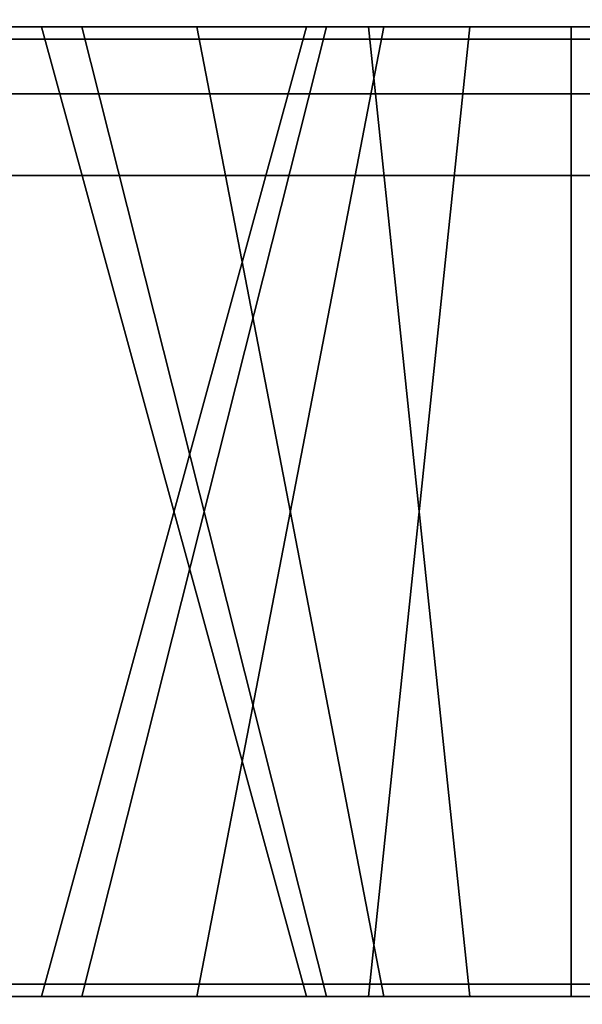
# Model space of a CAD drawing. Header units: inches. Extents: x 82 to 767, y -5 to 263.
# Tile 172 of 256: x 755.572 to 755.843, y 128.303 to 128.779. Entities that reach past the tile are written whole.
import ezdxf
from ezdxf.enums import TextEntityAlignment as Align

# ---------------------------------------------------------------- set-up
doc = ezdxf.new("R2010")
doc.units = ezdxf.units.IN
doc.header["$MEASUREMENT"] = 0
for name, color, linetype in [('A-FURN-3-COLLECTION-INFINITO-STORAGE-PEG', 251, 'Continuous'), ('A-FURN-3-COLLECTION-INFINITO-STORAGE-SHELF', 33, 'Continuous'), ('A-FURN-3-COLLECTION-INFINITO-STORAGE-SLOT', 250, 'Continuous'), ('A-FURN-3-COLLECTION-INFINITO-STORAGE-STANCHION-BASE', 251, 'Continuous'), ('A-FURN-3-COLLECTION-INFINITO-STORAGE-STANCHION-MAIN', 33, 'Continuous'), ('A-FURN-HAWORTH-ATT', 7, 'Continuous')]:
    doc.layers.add(name, color=color, linetype=linetype)
doc.styles.get("Standard").update_dxf_attribs({"font": 'arial.ttf'})

# ---------------------------------------------------------------- blocks, each defined once
blk = doc.blocks.new('HCCS-IWBC-S0965-3D-3')
at = {"layer": 'A-FURN-3-COLLECTION-INFINITO-STORAGE-SHELF'}
for points in [[(1.34876, -4.89488, -0.37298), (1.34876, 4.53713, -0.37298), (65.63147, 4.53713, -0.37298), (65.63147, -4.89488, -0.37298)], [(1.34876, 4.53713, 0.34482), (1.34876, -4.89488, 0.34482), (65.63147, -4.89488, 0.34482), (65.63147, 4.53713, 0.34482)]]:
    blk.add_3dface(points, dxfattribs=at)
at = {"layer": 'A-FURN-HAWORTH-ATT', "flags": 1}
for tag, p in [('HAWMC', (0, 0)), ('HAWPN', (0, -0.16667)), ('HAWSN', (0, -0.33333))]:
    blk.add_attdef(tag, text='', height=0.1, dxfattribs=at).set_placement(p, align=Align.TOP_CENTER)
blk = doc.blocks.new('HCCS-IWBC-F1-3D-3')
at = {"layer": 'A-FURN-3-COLLECTION-INFINITO-STORAGE-PEG'}
for points, invisible_edges in [([(-0.98728, 3.77825, 6.85674), (-0.98728, 3.79771, 6.75887), (-0.98728, 3.79771, 6.75887), (-0.98728, 3.77825, 6.66101)], 8), ([(-0.98728, 3.77825, 3.70732), (-0.98728, 3.79771, 3.60945), (-0.98728, 3.79771, 3.60945), (-0.98728, 3.77825, 3.51159)], 8), ([(-0.98728, 3.77825, 19.45556), (-0.98728, 3.79771, 19.35769), (-0.98728, 3.79771, 19.35769), (-0.98728, 3.77825, 19.25982)], 8), ([(-0.98728, 3.77825, 6.85733), (-0.98728, 3.79771, 6.75947), (-0.98728, 3.79771, 6.75947), (-0.98728, 3.77825, 6.6616)], 8), ([(-0.98728, 3.77825, 3.70791), (-0.98728, 3.79771, 3.61005), (-0.98728, 3.79771, 3.61005), (-0.98728, 3.77825, 3.51218)], 8), ([(-0.98728, 3.77825, 19.45615), (-0.98728, 3.79771, 19.35828), (-0.98728, 3.79771, 19.35828), (-0.98728, 3.77825, 19.26042)], 8), ([(-0.98728, 3.72281, 6.93971), (-0.98728, 3.77825, 6.85674), (-0.98728, 3.77825, 6.66101), (-0.98728, 3.72281, 6.57804)], 10), ([(-0.98728, 3.72281, 3.79029), (-0.98728, 3.77825, 3.70732), (-0.98728, 3.77825, 3.51159), (-0.98728, 3.72281, 3.42862)], 10), ([(-0.98728, 3.72281, 19.53852), (-0.98728, 3.77825, 19.45556), (-0.98728, 3.77825, 19.25982), (-0.98728, 3.72281, 19.17685)], 10), ([(-0.98728, 3.72281, 6.9403), (-0.98728, 3.77825, 6.85733), (-0.98728, 3.77825, 6.6616), (-0.98728, 3.72281, 6.57863)], 10), ([(-0.98728, 3.72281, 3.79088), (-0.98728, 3.77825, 3.70791), (-0.98728, 3.77825, 3.51218), (-0.98728, 3.72281, 3.42921)], 10), ([(-0.98728, 3.72281, 19.53912), (-0.98728, 3.77825, 19.45615), (-0.98728, 3.77825, 19.26042), (-0.98728, 3.72281, 19.17745)], 10), ([(-0.98728, 3.63984, 6.99515), (-0.98728, 3.72281, 6.93971), (-0.98728, 3.72281, 6.57804), (-0.98728, 3.63984, 6.5226)], 10), ([(-0.98728, 3.63984, 3.84572), (-0.98728, 3.72281, 3.79029), (-0.98728, 3.72281, 3.42862), (-0.98728, 3.63984, 3.37318)], 10), ([(-0.98728, 3.63984, 19.59396), (-0.98728, 3.72281, 19.53852), (-0.98728, 3.72281, 19.17685), (-0.98728, 3.63984, 19.12142)], 10), ([(-0.98728, 3.63984, 6.99574), (-0.98728, 3.72281, 6.9403), (-0.98728, 3.72281, 6.57863), (-0.98728, 3.63984, 6.5232)], 10), ([(-0.98728, 3.63984, 3.84632), (-0.98728, 3.72281, 3.79088), (-0.98728, 3.72281, 3.42921), (-0.98728, 3.63984, 3.37378)], 10), ([(-0.98728, 3.63984, 19.59456), (-0.98728, 3.72281, 19.53912), (-0.98728, 3.72281, 19.17745), (-0.98728, 3.63984, 19.12201)], 10), ([(-0.98728, 3.54197, 7.01461), (-0.98728, 3.63984, 6.99515), (-0.98728, 3.63984, 6.5226), (-0.98728, 3.54197, 6.50313)], 10), ([(-0.98728, 3.54197, 3.86519), (-0.98728, 3.63984, 3.84572), (-0.98728, 3.63984, 3.37318), (-0.98728, 3.54197, 3.35371)], 10), ([(-0.98728, 3.54197, 19.61343), (-0.98728, 3.63984, 19.59396), (-0.98728, 3.63984, 19.12142), (-0.98728, 3.54197, 19.10195)], 10), ([(-0.98728, 3.54197, 7.01521), (-0.98728, 3.63984, 6.99574), (-0.98728, 3.63984, 6.5232), (-0.98728, 3.54197, 6.50373)], 10), ([(-0.98728, 3.54197, 3.86579), (-0.98728, 3.63984, 3.84632), (-0.98728, 3.63984, 3.37378), (-0.98728, 3.54197, 3.35431)], 10), ([(-0.98728, 3.54197, 19.61402), (-0.98728, 3.63984, 19.59456), (-0.98728, 3.63984, 19.12201), (-0.98728, 3.54197, 19.10254)], 10), ([(-0.98728, 3.44411, 6.99515), (-0.98728, 3.54197, 7.01461), (-0.98728, 3.54197, 6.50313), (-0.98728, 3.44411, 6.5226)], 10), ([(-0.98728, 3.44411, 3.84572), (-0.98728, 3.54197, 3.86519), (-0.98728, 3.54197, 3.35371), (-0.98728, 3.44411, 3.37318)], 10), ([(-0.98728, 3.44411, 19.59396), (-0.98728, 3.54197, 19.61343), (-0.98728, 3.54197, 19.10195), (-0.98728, 3.44411, 19.12142)], 10), ([(-0.98728, 3.44411, 6.99574), (-0.98728, 3.54197, 7.01521), (-0.98728, 3.54197, 6.50373), (-0.98728, 3.44411, 6.5232)], 10), ([(-0.98728, 3.44411, 3.84632), (-0.98728, 3.54197, 3.86579), (-0.98728, 3.54197, 3.35431), (-0.98728, 3.44411, 3.37378)], 10), ([(-0.98728, 3.44411, 19.59456), (-0.98728, 3.54197, 19.61402), (-0.98728, 3.54197, 19.10254), (-0.98728, 3.44411, 19.12201)], 10)]:
    blk.add_3dface(points, dxfattribs=dict(at, invisible_edges=invisible_edges))
at = {"layer": 'A-FURN-3-COLLECTION-INFINITO-STORAGE-STANCHION-BASE'}
for points in [[(-0.59055, 5.41064, 1.86856), (-0.55118, 5.41064, 1.82919), (-0.55118, -5.5829, 1.82918), (-0.59055, -5.5829, 1.86855)], [(-0.55118, 5.41064, 2.02604), (-0.59055, 5.41064, 1.98667), (-0.59055, -5.5829, 1.98666), (-0.55118, -5.5829, 2.02603)], [(-0.59055, 5.41064, 1.98667), (-0.59055, 5.41064, 1.86856), (-0.59055, -5.5829, 1.86855), (-0.59055, -5.5829, 1.98666)], [(-0.13841, 5.41064, 2.02604), (-0.55118, 5.41064, 2.02604), (-0.55118, -5.5829, 2.02603), (-0.13841, -5.5829, 2.02603)], [(-0.55118, 5.41064, 1.82919), (0.55118, 5.41064, 1.82919), (0.55118, -5.5829, 1.82918), (-0.55118, -5.5829, 1.82918)]]:
    blk.add_3dface(points, dxfattribs=at)
at = {"layer": 'A-FURN-3-COLLECTION-INFINITO-STORAGE-STANCHION-MAIN'}
for points, invisible_edges in [([(-0.98728, 3.54197, 3.35371), (-0.98728, 4.09351, 2.82409), (-0.98728, 2.75755, 2.82409)], 9), ([(-0.98728, 3.54197, 3.35371), (-0.98728, 3.54197, 3.35371), (-0.98728, 3.63984, 3.37318), (-0.98728, 4.09351, 2.82409)], 12), ([(-0.98728, 3.63984, 3.37318), (-0.98728, 3.63984, 3.37318), (-0.98728, 3.72281, 3.42862), (-0.98728, 4.09351, 2.82409)], 12), ([(-0.98728, 3.72281, 3.42862), (-0.98728, 3.72281, 3.42862), (-0.98728, 3.77825, 3.51159), (-0.98728, 4.09351, 2.82409)], 12), ([(-0.98728, 3.77825, 3.51159), (-0.98728, 3.77825, 3.51159), (-0.98728, 3.79771, 3.60945), (-0.98728, 4.09351, 2.82409)], 12), ([(-0.98728, 4.09351, 2.82409), (-0.98728, 3.79771, 3.60945), (-0.98728, 3.79771, 19.35769), (-0.98728, 4.09351, 20.07678)], 7), ([(-0.98728, 4.09351, 20.07678), (-0.98728, 3.79771, 19.35769), (-0.98728, 3.77825, 19.45556)], 9), ([(-0.98728, 4.09351, 20.07678), (-0.98728, 3.77825, 19.45556), (-0.98728, 3.72281, 19.53852)], 9), ([(-0.98728, 4.09351, 20.07678), (-0.98728, 3.72281, 19.53852), (-0.98728, 3.63984, 19.59396)], 9), ([(-0.98728, 4.09351, 20.07678), (-0.98728, 3.63984, 19.59396), (-0.98728, 3.54197, 19.61343)], 9), ([(-0.98728, 2.75755, 20.07678), (-0.98728, 2.75755, 20.07678), (-0.98728, 4.09351, 20.07678), (-0.98728, 3.54197, 19.61343)], 12), ([(-0.98137, 2.75689, 2.82212), (-0.98137, 4.09351, 2.82212), (-0.52465, 4.09351, 2.82212), (-0.52465, 2.75689, 2.82212)], 10), ([(-0.52465, 2.75689, 20.07874), (-0.52465, 4.09351, 20.07874), (-0.98137, 4.09351, 20.07874), (-0.98137, 2.75689, 20.07874)], 10), ([(-0.51875, 3.79771, 9.90982), (-0.51875, 3.66984, 8.33388), (-0.51875, 3.66984, 3.60886), (-0.51875, 4.09351, 2.82409)], 15), ([(-0.51875, 2.75755, 2.82409), (-0.51875, 2.75755, 2.82409), (-0.51875, 4.09351, 2.82409), (-0.51875, 3.54197, 3.48099)], 12), ([(-0.51875, 4.09351, 20.07678), (-0.51875, 3.79771, 16.20809), (-0.51875, 3.79771, 9.90982), (-0.51875, 4.09351, 2.82409)], 7), ([(-0.51875, 4.09351, 2.82409), (-0.51875, 3.59091, 3.49072), (-0.51875, 3.54197, 3.48099)], 9), ([(-0.51875, 4.09351, 2.82409), (-0.51875, 3.63239, 3.51904), (-0.51875, 3.59091, 3.49072)], 9), ([(-0.51875, 4.09351, 2.82409), (-0.51875, 3.66011, 3.55992), (-0.51875, 3.63239, 3.51904)], 9), ([(-0.51875, 4.09351, 2.82409), (-0.51875, 3.66984, 3.60886), (-0.51875, 3.66011, 3.55992)], 9), ([(-0.51875, 3.66011, 19.40662), (-0.51875, 3.66011, 19.40662), (-0.51875, 3.66984, 19.35823), (-0.51875, 4.09351, 20.07678)], 12), ([(-0.51875, 3.63239, 19.44811), (-0.51875, 3.63239, 19.44811), (-0.51875, 3.66011, 19.40662), (-0.51875, 4.09351, 20.07678)], 12), ([(-0.51875, 3.59091, 19.47582), (-0.51875, 3.59091, 19.47582), (-0.51875, 3.63239, 19.44811), (-0.51875, 4.09351, 20.07678)], 12), ([(-0.51875, 3.54197, 19.48556), (-0.51875, 3.54197, 19.48556), (-0.51875, 3.59091, 19.47582), (-0.51875, 4.09351, 20.07678)], 12), ([(-0.51875, 3.54197, 19.48556), (-0.51875, 4.09351, 20.07678), (-0.51875, 2.75755, 20.07678)], 9), ([(-0.51875, 3.79771, 16.20809), (-0.51875, 3.66984, 19.35769), (-0.51875, 4.09351, 20.07678)], 11), ([(-0.98728, 3.79771, 19.35769), (-0.98728, 3.79771, 8.33482), (-0.98728, 3.66984, 9.90889), (-0.98728, 3.66984, 16.20809)], 15), ([(-0.98728, 3.66011, 9.85995), (-0.98728, 3.66984, 9.90889), (-0.98728, 3.79771, 8.33388), (-0.98728, 3.77825, 8.43175)], 10), ([(-0.98728, 3.77825, 8.23695), (-0.98728, 3.79771, 8.33482), (-0.98728, 3.79771, 6.75887), (-0.98728, 3.77825, 6.85674)], 10), ([(-0.98728, 3.77825, 6.66194), (-0.98728, 3.79771, 6.75981), (-0.98728, 3.79771, 5.18387), (-0.98728, 3.77825, 5.28173)], 10), ([(-0.98728, 3.77825, 5.08694), (-0.98728, 3.79771, 5.1848), (-0.98728, 3.79771, 3.60886), (-0.98728, 3.77825, 3.70673)], 10), ([(-0.98728, 3.66984, 16.20809), (-0.98728, 3.66011, 16.25702), (-0.98728, 3.77825, 19.25982), (-0.98728, 3.79771, 19.35769)], 10), ([(-0.51875, 3.77825, 16.30596), (-0.51875, 3.79771, 16.20809), (-0.51875, 3.66984, 19.35769), (-0.51875, 3.66011, 19.30876)], 10), ([(-0.51875, 3.77825, 13.15636), (-0.51875, 3.79771, 13.05849), (-0.51875, 3.79771, 16.20809), (-0.51875, 3.77825, 16.11022)], 10), ([(-0.51875, 3.77825, 10.00675), (-0.51875, 3.79771, 9.90982), (-0.51875, 3.79771, 13.05849), (-0.51875, 3.77825, 12.96062)], 10), ([(-0.51875, 3.66011, 8.38281), (-0.51875, 3.66984, 8.33388), (-0.51875, 3.79771, 9.90982), (-0.51875, 3.77825, 9.81196)], 10), ([(-0.98728, 3.63239, 9.81847), (-0.98728, 3.66011, 9.85995), (-0.98728, 3.77825, 8.43175), (-0.98728, 3.72281, 8.51472)], 10), ([(-0.98728, 3.72281, 8.15398), (-0.98728, 3.77825, 8.23695), (-0.98728, 3.77825, 6.85674), (-0.98728, 3.72281, 6.93971)], 10), ([(-0.98728, 3.72281, 6.57898), (-0.98728, 3.77825, 6.66194), (-0.98728, 3.77825, 5.28173), (-0.98728, 3.72281, 5.3647)], 10), ([(-0.98728, 3.72281, 5.00397), (-0.98728, 3.77825, 5.08694), (-0.98728, 3.77825, 3.70673), (-0.98728, 3.72281, 3.78969)], 10), ([(-0.98728, 3.66011, 16.25702), (-0.98728, 3.63239, 16.29851), (-0.98728, 3.72281, 19.17685), (-0.98728, 3.77825, 19.25982)], 10), ([(-0.51875, 3.72281, 16.38892), (-0.51875, 3.77825, 16.30596), (-0.51875, 3.66011, 19.30876), (-0.51875, 3.63239, 19.26727)], 10), ([(-0.51875, 3.72281, 13.23932), (-0.51875, 3.77825, 13.15636), (-0.51875, 3.77825, 16.11022), (-0.51875, 3.72281, 16.02725)], 10), ([(-0.51875, 3.72281, 10.08972), (-0.51875, 3.77825, 10.00675), (-0.51875, 3.77825, 12.96062), (-0.51875, 3.72281, 12.87765)], 10), ([(-0.51875, 3.63239, 8.4243), (-0.51875, 3.66011, 8.38281), (-0.51875, 3.77825, 9.81196), (-0.51875, 3.72281, 9.72899)], 10), ([(-0.98728, 3.59091, 9.79075), (-0.98728, 3.63239, 9.81847), (-0.98728, 3.72281, 8.51472), (-0.98728, 3.63984, 8.57015)], 10), ([(-0.98728, 3.63984, 8.09855), (-0.98728, 3.72281, 8.15398), (-0.98728, 3.72281, 6.93971), (-0.98728, 3.63984, 6.99515)], 10), ([(-0.98728, 3.63984, 6.52354), (-0.98728, 3.72281, 6.57898), (-0.98728, 3.72281, 5.3647), (-0.98728, 3.63984, 5.42014)], 10), ([(-0.98728, 3.63984, 4.94853), (-0.98728, 3.72281, 5.00397), (-0.98728, 3.72281, 3.78969), (-0.98728, 3.63984, 3.84513)], 10), ([(-0.98728, 3.63239, 16.29851), (-0.98728, 3.59091, 16.32622), (-0.98728, 3.63984, 19.12142), (-0.98728, 3.72281, 19.17685)], 10), ([(-0.51875, 3.63984, 16.44436), (-0.51875, 3.72281, 16.38892), (-0.51875, 3.63239, 19.26727), (-0.51875, 3.59091, 19.23955)], 10), ([(-0.51875, 3.63984, 13.29476), (-0.51875, 3.72281, 13.23932), (-0.51875, 3.72281, 16.02725), (-0.51875, 3.63984, 15.97182)], 10), ([(-0.51875, 3.63984, 10.14516), (-0.51875, 3.72281, 10.08972), (-0.51875, 3.72281, 12.87765), (-0.51875, 3.63984, 12.82222)], 10), ([(-0.51875, 3.59091, 8.45202), (-0.51875, 3.63239, 8.4243), (-0.51875, 3.72281, 9.72899), (-0.51875, 3.63984, 9.67355)], 10), ([(-0.98728, 3.66011, 13.00955), (-0.98728, 3.66984, 13.05849), (-0.98728, 3.66984, 9.90889), (-0.98728, 3.66011, 9.95782)], 11), ([(-0.98728, 3.66984, 13.05849), (-0.98728, 3.66011, 13.10742), (-0.98728, 3.66011, 16.15915), (-0.98728, 3.66984, 16.20809)], 11), ([(-0.51875, 3.66011, 6.80781), (-0.51875, 3.66984, 6.75887), (-0.51875, 3.66984, 8.33388), (-0.51875, 3.66011, 8.28495)], 10), ([(-0.51875, 3.66011, 5.2328), (-0.51875, 3.66984, 5.1848), (-0.51875, 3.66984, 6.75887), (-0.51875, 3.66011, 6.70994)], 10), ([(-0.51875, 3.66011, 3.65779), (-0.51875, 3.66984, 3.60886), (-0.51875, 3.66984, 5.1848), (-0.51875, 3.66011, 5.13587)], 10), ([(-0.98728, 3.63239, 12.96807), (-0.98728, 3.66011, 13.00955), (-0.98728, 3.66011, 9.95782), (-0.98728, 3.63239, 9.99931)], 10), ([(-0.98728, 3.66011, 13.10742), (-0.98728, 3.63239, 13.14891), (-0.98728, 3.63239, 16.11767), (-0.98728, 3.66011, 16.15915)], 10), ([(-0.51875, 3.63239, 6.84929), (-0.51875, 3.66011, 6.80781), (-0.51875, 3.66011, 8.28495), (-0.51875, 3.63239, 8.24346)], 10), ([(-0.51875, 3.63239, 5.27428), (-0.51875, 3.66011, 5.2328), (-0.51875, 3.66011, 6.70994), (-0.51875, 3.63239, 6.66846)], 10), ([(-0.51875, 3.63239, 3.69928), (-0.51875, 3.66011, 3.65779), (-0.51875, 3.66011, 5.13587), (-0.51875, 3.63239, 5.09345)], 10), ([(-0.98728, 3.54197, 9.78102), (-0.98728, 3.59091, 9.79075), (-0.98728, 3.63984, 8.57015), (-0.98728, 3.54197, 8.58962)], 10), ([(-0.98728, 3.54197, 8.07908), (-0.98728, 3.63984, 8.09855), (-0.98728, 3.63984, 6.99515), (-0.98728, 3.54197, 7.01461)], 10), ([(-0.98728, 3.54197, 6.50407), (-0.98728, 3.63984, 6.52354), (-0.98728, 3.63984, 5.42014), (-0.98728, 3.54197, 5.4396)], 10), ([(-0.98728, 3.54197, 4.92906), (-0.98728, 3.63984, 4.94853), (-0.98728, 3.63984, 3.84513), (-0.98728, 3.54197, 3.8646)], 10), ([(-0.98728, 3.59091, 16.32622), (-0.98728, 3.54197, 16.33596), (-0.98728, 3.54197, 19.10195), (-0.98728, 3.63984, 19.12142)], 10), ([(-0.51875, 3.54197, 16.46383), (-0.51875, 3.63984, 16.44436), (-0.51875, 3.59091, 19.23955), (-0.51875, 3.54197, 19.22982)], 10), ([(-0.51875, 3.54197, 13.31423), (-0.51875, 3.63984, 13.29476), (-0.51875, 3.63984, 15.97182), (-0.51875, 3.54197, 15.95235)], 10), ([(-0.51875, 3.54197, 10.16463), (-0.51875, 3.63984, 10.14516), (-0.51875, 3.63984, 12.82222), (-0.51875, 3.54197, 12.80275)], 10), ([(-0.51875, 3.54197, 8.46175), (-0.51875, 3.59091, 8.45202), (-0.51875, 3.63984, 9.67355), (-0.51875, 3.54197, 9.65409)], 10), ([(-0.98728, 3.59091, 12.94035), (-0.98728, 3.63239, 12.96807), (-0.98728, 3.63239, 9.99931), (-0.98728, 3.59091, 10.02702)], 10), ([(-0.98728, 3.63239, 13.14891), (-0.98728, 3.59091, 13.17662), (-0.98728, 3.59091, 16.08995), (-0.98728, 3.63239, 16.11767)], 10), ([(-0.51875, 3.59091, 6.87701), (-0.51875, 3.63239, 6.84929), (-0.51875, 3.63239, 8.24346), (-0.51875, 3.59091, 8.21574)], 10), ([(-0.51875, 3.59091, 5.302), (-0.51875, 3.63239, 5.27428), (-0.51875, 3.63239, 6.66846), (-0.51875, 3.59091, 6.64074)], 10), ([(-0.51875, 3.59091, 3.72699), (-0.51875, 3.63239, 3.69928), (-0.51875, 3.63239, 5.09345), (-0.51875, 3.59091, 5.06573)], 10), ([(-0.98728, 3.54197, 12.93062), (-0.98728, 3.59091, 12.94035), (-0.98728, 3.59091, 10.02702), (-0.98728, 3.54197, 10.03676)], 10), ([(-0.98728, 3.59091, 13.17662), (-0.98728, 3.54197, 13.18636), (-0.98728, 3.54197, 16.08022), (-0.98728, 3.59091, 16.08995)], 10), ([(-0.51875, 3.54197, 6.88674), (-0.51875, 3.59091, 6.87701), (-0.51875, 3.59091, 8.21574), (-0.51875, 3.54197, 8.20601)], 10), ([(-0.51875, 3.54197, 5.31174), (-0.51875, 3.59091, 5.302), (-0.51875, 3.59091, 6.64074), (-0.51875, 3.54197, 6.631)], 10), ([(-0.51875, 3.54197, 3.73673), (-0.51875, 3.59091, 3.72699), (-0.51875, 3.59091, 5.06573), (-0.51875, 3.54197, 5.05693)], 10), ([(-0.98728, 2.75755, 2.82409), (-0.98728, 3.44411, 3.37318), (-0.98728, 3.54197, 3.35371)], 9), ([(-0.98728, 3.49304, 12.94035), (-0.98728, 3.54197, 12.93062), (-0.98728, 3.54197, 10.03676), (-0.98728, 3.49304, 10.02702)], 10), ([(-0.98728, 3.49304, 9.79075), (-0.98728, 3.54197, 9.78102), (-0.98728, 3.54197, 8.58962), (-0.98728, 3.44411, 8.57015)], 10), ([(-0.98728, 3.44411, 8.09855), (-0.98728, 3.54197, 8.07908), (-0.98728, 3.54197, 7.01461), (-0.98728, 3.44411, 6.99515)], 10), ([(-0.98728, 3.44411, 6.52354), (-0.98728, 3.54197, 6.50407), (-0.98728, 3.54197, 5.4396), (-0.98728, 3.44411, 5.42014)], 10), ([(-0.98728, 3.44411, 4.94853), (-0.98728, 3.54197, 4.92906), (-0.98728, 3.54197, 3.8646), (-0.98728, 3.44411, 3.84513)], 10), ([(-0.98728, 3.54197, 13.18636), (-0.98728, 3.49304, 13.17662), (-0.98728, 3.49304, 16.08995), (-0.98728, 3.54197, 16.08022)], 10), ([(-0.98728, 3.54197, 16.33596), (-0.98728, 3.49304, 16.32622), (-0.98728, 3.44411, 19.12142), (-0.98728, 3.54197, 19.10195)], 10), ([(-0.98728, 3.54197, 19.61343), (-0.98728, 3.54197, 19.61343), (-0.98728, 3.44411, 19.59396), (-0.98728, 2.75755, 20.07678)], 12), ([(-0.51875, 3.54197, 3.48099), (-0.51875, 3.54197, 3.48099), (-0.51875, 3.49304, 3.49072), (-0.51875, 2.75755, 2.82409)], 12), ([(-0.51875, 3.44411, 16.44436), (-0.51875, 3.54197, 16.46383), (-0.51875, 3.54197, 19.22982), (-0.51875, 3.49304, 19.23955)], 10), ([(-0.51875, 3.44411, 13.29476), (-0.51875, 3.54197, 13.31423), (-0.51875, 3.54197, 15.95235), (-0.51875, 3.44411, 15.97182)], 10), ([(-0.51875, 3.44411, 10.14516), (-0.51875, 3.54197, 10.16463), (-0.51875, 3.54197, 12.80275), (-0.51875, 3.44411, 12.82222)], 10), ([(-0.51875, 3.49304, 8.45202), (-0.51875, 3.54197, 8.46175), (-0.51875, 3.54197, 9.65409), (-0.51875, 3.44411, 9.67355)], 10), ([(-0.51875, 3.49304, 6.87701), (-0.51875, 3.54197, 6.88674), (-0.51875, 3.54197, 8.20601), (-0.51875, 3.49304, 8.21574)], 10), ([(-0.51875, 3.49304, 5.302), (-0.51875, 3.54197, 5.31174), (-0.51875, 3.54197, 6.631), (-0.51875, 3.49304, 6.64167)], 10), ([(-0.51875, 3.49304, 3.72699), (-0.51875, 3.54197, 3.73673), (-0.51875, 3.54197, 5.05693), (-0.51875, 3.49304, 5.06573)], 10), ([(-0.51875, 2.75755, 20.07678), (-0.51875, 3.49304, 19.47582), (-0.51875, 3.54197, 19.48556)], 9)]:
    blk.add_3dface(points, dxfattribs=dict(at, invisible_edges=invisible_edges))
at = {"layer": 'A-FURN-HAWORTH-ATT', "flags": 1}
for tag, p in [('HAWMC', (0, 0)), ('HAWMC', (0, 0)), ('HAWPN', (0, -0.16667)), ('HAWPN', (0, -0.16667)), ('HAWSN', (0, -0.33333)), ('HAWSN', (0, -0.33333))]:
    blk.add_attdef(tag, text='', height=0.1, dxfattribs=at).set_placement(p, align=Align.TOP_CENTER)
at = {"layer": 'A-FURN-3-COLLECTION-INFINITO-STORAGE-SLOT'}
mesh = blk.add_polymesh((17, 2), dxfattribs=at)
for k, corner in enumerate([(-0.98728, 3.79771, 3.60886), (-0.51875, 3.66984, 3.60886), (-0.98728, 3.77825, 3.70673), (-0.51875, 3.66011, 3.65779), (-0.98728, 3.72281, 3.78969), (-0.51875, 3.63239, 3.69928), (-0.98728, 3.63984, 3.84513), (-0.51875, 3.59091, 3.72699), (-0.98728, 3.54197, 3.8646), (-0.51875, 3.54197, 3.73673), (-0.98728, 3.44411, 3.84513), (-0.51875, 3.49304, 3.72699), (-0.98728, 3.36114, 3.78969), (-0.51875, 3.45156, 3.69928), (-0.98728, 3.3057, 3.70673), (-0.51875, 3.42384, 3.65779), (-0.98728, 3.28624, 3.60886), (-0.51875, 3.4141, 3.60886), (-0.98728, 3.3057, 3.51099), (-0.51875, 3.42384, 3.55992), (-0.98728, 3.36114, 3.42802), (-0.51875, 3.45156, 3.51844), (-0.98728, 3.44411, 3.37259), (-0.51875, 3.49304, 3.49072), (-0.98728, 3.54197, 3.35312), (-0.51875, 3.54197, 3.48099), (-0.98728, 3.63984, 3.37259), (-0.51875, 3.59091, 3.49072), (-0.98728, 3.72281, 3.42802), (-0.51875, 3.63239, 3.51844), (-0.98728, 3.77825, 3.51099), (-0.51875, 3.66011, 3.55992), (-0.98728, 3.79771, 3.60886), (-0.51875, 3.66984, 3.60886)]):
    mesh.set_mesh_vertex(divmod(k, 2), corner)
mesh = blk.add_polymesh((17, 2), dxfattribs=at)
for k, corner in enumerate([(-0.98728, 3.79771, 5.18387), (-0.51875, 3.66984, 5.18387), (-0.98728, 3.77825, 5.28173), (-0.51875, 3.66011, 5.2328), (-0.98728, 3.72281, 5.3647), (-0.51875, 3.63239, 5.27428), (-0.98728, 3.63984, 5.42014), (-0.51875, 3.59091, 5.302), (-0.98728, 3.54197, 5.4396), (-0.51875, 3.54197, 5.31174), (-0.98728, 3.44411, 5.42014), (-0.51875, 3.49304, 5.302), (-0.98728, 3.36114, 5.3647), (-0.51875, 3.45156, 5.27428), (-0.98728, 3.3057, 5.28173), (-0.51875, 3.42384, 5.2328), (-0.98728, 3.28624, 5.18387), (-0.51875, 3.4141, 5.18387), (-0.98728, 3.3057, 5.086), (-0.51875, 3.42384, 5.13493), (-0.98728, 3.36114, 5.00303), (-0.51875, 3.45156, 5.09345), (-0.98728, 3.44411, 4.94759), (-0.51875, 3.49304, 5.06573), (-0.98728, 3.54197, 4.92813), (-0.51875, 3.54197, 5.056), (-0.98728, 3.63984, 4.94759), (-0.51875, 3.59091, 5.06573), (-0.98728, 3.72281, 5.00303), (-0.51875, 3.63239, 5.09345), (-0.98728, 3.77825, 5.086), (-0.51875, 3.66011, 5.13493), (-0.98728, 3.79771, 5.18387), (-0.51875, 3.66984, 5.18387)]):
    mesh.set_mesh_vertex(divmod(k, 2), corner)
mesh = blk.add_polymesh((17, 2), dxfattribs=at)
for k, corner in enumerate([(-0.98728, 3.79771, 8.33388), (-0.51875, 3.66984, 8.33388), (-0.98728, 3.77825, 8.43175), (-0.51875, 3.66011, 8.38281), (-0.98728, 3.72281, 8.51472), (-0.51875, 3.63239, 8.4243), (-0.98728, 3.63984, 8.57015), (-0.51875, 3.59091, 8.45202), (-0.98728, 3.54197, 8.58962), (-0.51875, 3.54197, 8.46175), (-0.98728, 3.44411, 8.57015), (-0.51875, 3.49304, 8.45202), (-0.98728, 3.36114, 8.51472), (-0.51875, 3.45156, 8.4243), (-0.98728, 3.3057, 8.43175), (-0.51875, 3.42384, 8.38281), (-0.98728, 3.28624, 8.33388), (-0.51875, 3.4141, 8.33388), (-0.98728, 3.3057, 8.23601), (-0.51875, 3.42384, 8.28495), (-0.98728, 3.36114, 8.15305), (-0.51875, 3.45156, 8.24346), (-0.98728, 3.44411, 8.09761), (-0.51875, 3.49304, 8.21574), (-0.98728, 3.54197, 8.07814), (-0.51875, 3.54197, 8.20601), (-0.98728, 3.63984, 8.09761), (-0.51875, 3.59091, 8.21574), (-0.98728, 3.72281, 8.15305), (-0.51875, 3.63239, 8.24346), (-0.98728, 3.77825, 8.23601), (-0.51875, 3.66011, 8.28495), (-0.98728, 3.79771, 8.33388), (-0.51875, 3.66984, 8.33388)]):
    mesh.set_mesh_vertex(divmod(k, 2), corner)
mesh = blk.add_polymesh((17, 2), dxfattribs=at)
for k, corner in enumerate([(-0.51875, 3.28624, 9.90889), (-0.98728, 3.4141, 9.90889), (-0.51875, 3.3057, 10.00675), (-0.98728, 3.42384, 9.95782), (-0.51875, 3.36114, 10.08972), (-0.98728, 3.45156, 9.99931), (-0.51875, 3.44411, 10.14516), (-0.98728, 3.49304, 10.02702), (-0.51875, 3.54197, 10.16463), (-0.98728, 3.54197, 10.03676), (-0.51875, 3.63984, 10.14516), (-0.98728, 3.59091, 10.02702), (-0.51875, 3.72281, 10.08972), (-0.98728, 3.63239, 9.99931), (-0.51875, 3.77825, 10.00675), (-0.98728, 3.66011, 9.95782), (-0.51875, 3.79771, 9.90889), (-0.98728, 3.66984, 9.90889), (-0.51875, 3.77825, 9.81102), (-0.98728, 3.66011, 9.85995), (-0.51875, 3.72281, 9.72805), (-0.98728, 3.63239, 9.81847), (-0.51875, 3.63984, 9.67262), (-0.98728, 3.59091, 9.79075), (-0.51875, 3.54197, 9.65315), (-0.98728, 3.54197, 9.78102), (-0.51875, 3.44411, 9.67262), (-0.98728, 3.49304, 9.79075), (-0.51875, 3.36114, 9.72805), (-0.98728, 3.45156, 9.81847), (-0.51875, 3.3057, 9.81102), (-0.98728, 3.42384, 9.85995), (-0.51875, 3.28624, 9.90889), (-0.98728, 3.4141, 9.90889)]):
    mesh.set_mesh_vertex(divmod(k, 2), corner)
mesh = blk.add_polymesh((17, 2), dxfattribs=at)
for k, corner in enumerate([(-0.51875, 3.28624, 13.05849), (-0.98728, 3.4141, 13.05849), (-0.51875, 3.3057, 13.15636), (-0.98728, 3.42384, 13.10742), (-0.51875, 3.36114, 13.23932), (-0.98728, 3.45156, 13.14891), (-0.51875, 3.44411, 13.29476), (-0.98728, 3.49304, 13.17662), (-0.51875, 3.54197, 13.31423), (-0.98728, 3.54197, 13.18636), (-0.51875, 3.63984, 13.29476), (-0.98728, 3.59091, 13.17662), (-0.51875, 3.72281, 13.23932), (-0.98728, 3.63239, 13.14891), (-0.51875, 3.77825, 13.15636), (-0.98728, 3.66011, 13.10742), (-0.51875, 3.79771, 13.05849), (-0.98728, 3.66984, 13.05849), (-0.51875, 3.77825, 12.96062), (-0.98728, 3.66011, 13.00955), (-0.51875, 3.72281, 12.87765), (-0.98728, 3.63239, 12.96807), (-0.51875, 3.63984, 12.82222), (-0.98728, 3.59091, 12.94035), (-0.51875, 3.54197, 12.80275), (-0.98728, 3.54197, 12.93062), (-0.51875, 3.44411, 12.82222), (-0.98728, 3.49304, 12.94035), (-0.51875, 3.36114, 12.87765), (-0.98728, 3.45156, 12.96807), (-0.51875, 3.3057, 12.96062), (-0.98728, 3.42384, 13.00955), (-0.51875, 3.28624, 13.05849), (-0.98728, 3.4141, 13.05849)]):
    mesh.set_mesh_vertex(divmod(k, 2), corner)
mesh = blk.add_polymesh((17, 2), dxfattribs=at)
for k, corner in enumerate([(-0.51875, 3.28624, 16.20809), (-0.98728, 3.4141, 16.20809), (-0.51875, 3.3057, 16.30596), (-0.98728, 3.42384, 16.25702), (-0.51875, 3.36114, 16.38892), (-0.98728, 3.45156, 16.29851), (-0.51875, 3.44411, 16.44436), (-0.98728, 3.49304, 16.32622), (-0.51875, 3.54197, 16.46383), (-0.98728, 3.54197, 16.33596), (-0.51875, 3.63984, 16.44436), (-0.98728, 3.59091, 16.32622), (-0.51875, 3.72281, 16.38892), (-0.98728, 3.63239, 16.29851), (-0.51875, 3.77825, 16.30596), (-0.98728, 3.66011, 16.25702), (-0.51875, 3.79771, 16.20809), (-0.98728, 3.66984, 16.20809), (-0.51875, 3.77825, 16.11022), (-0.98728, 3.66011, 16.15915), (-0.51875, 3.72281, 16.02725), (-0.98728, 3.63239, 16.11767), (-0.51875, 3.63984, 15.97182), (-0.98728, 3.59091, 16.08995), (-0.51875, 3.54197, 15.95235), (-0.98728, 3.54197, 16.08022), (-0.51875, 3.44411, 15.97182), (-0.98728, 3.49304, 16.08995), (-0.51875, 3.36114, 16.02725), (-0.98728, 3.45156, 16.11767), (-0.51875, 3.3057, 16.11022), (-0.98728, 3.42384, 16.15915), (-0.51875, 3.28624, 16.20809), (-0.98728, 3.4141, 16.20809)]):
    mesh.set_mesh_vertex(divmod(k, 2), corner)
mesh = blk.add_polymesh((17, 2), dxfattribs=at)
for k, corner in enumerate([(-0.98728, 3.79771, 6.75887), (-0.51875, 3.66984, 6.75887), (-0.98728, 3.77825, 6.85674), (-0.51875, 3.66011, 6.80781), (-0.98728, 3.72281, 6.93971), (-0.51875, 3.63239, 6.84929), (-0.98728, 3.63984, 6.99515), (-0.51875, 3.59091, 6.87701), (-0.98728, 3.54197, 7.01461), (-0.51875, 3.54197, 6.88674), (-0.98728, 3.44411, 6.99515), (-0.51875, 3.49304, 6.87701), (-0.98728, 3.36114, 6.93971), (-0.51875, 3.45156, 6.84929), (-0.98728, 3.3057, 6.85674), (-0.51875, 3.42384, 6.80781), (-0.98728, 3.28624, 6.75887), (-0.51875, 3.4141, 6.75887), (-0.98728, 3.3057, 6.66101), (-0.51875, 3.42384, 6.70994), (-0.98728, 3.36114, 6.57804), (-0.51875, 3.45156, 6.66846), (-0.98728, 3.44411, 6.5226), (-0.51875, 3.49304, 6.64074), (-0.98728, 3.54197, 6.50313), (-0.51875, 3.54197, 6.631), (-0.98728, 3.63984, 6.5226), (-0.51875, 3.59091, 6.64074), (-0.98728, 3.72281, 6.57804), (-0.51875, 3.63239, 6.66846), (-0.98728, 3.77825, 6.66101), (-0.51875, 3.66011, 6.70994), (-0.98728, 3.79771, 6.75887), (-0.51875, 3.66984, 6.75887)]):
    mesh.set_mesh_vertex(divmod(k, 2), corner)
mesh = blk.add_polymesh((17, 2), dxfattribs=at)
for k, corner in enumerate([(-0.98728, 3.79771, 19.35769), (-0.51875, 3.66984, 19.35769), (-0.98728, 3.77825, 19.45556), (-0.51875, 3.66011, 19.40662), (-0.98728, 3.72281, 19.53852), (-0.51875, 3.63239, 19.44811), (-0.98728, 3.63984, 19.59396), (-0.51875, 3.59091, 19.47582), (-0.98728, 3.54197, 19.61343), (-0.51875, 3.54197, 19.48556), (-0.98728, 3.44411, 19.59396), (-0.51875, 3.49304, 19.47582), (-0.98728, 3.36114, 19.53852), (-0.51875, 3.45156, 19.44811), (-0.98728, 3.3057, 19.45556), (-0.51875, 3.42384, 19.40662), (-0.98728, 3.28624, 19.35769), (-0.51875, 3.4141, 19.35769), (-0.98728, 3.3057, 19.25982), (-0.51875, 3.42384, 19.30876), (-0.98728, 3.36114, 19.17685), (-0.51875, 3.45156, 19.26727), (-0.98728, 3.44411, 19.12142), (-0.51875, 3.49304, 19.23955), (-0.98728, 3.54197, 19.10195), (-0.51875, 3.54197, 19.22982), (-0.98728, 3.63984, 19.12142), (-0.51875, 3.59091, 19.23955), (-0.98728, 3.72281, 19.17685), (-0.51875, 3.63239, 19.26727), (-0.98728, 3.77825, 19.25982), (-0.51875, 3.66011, 19.30876), (-0.98728, 3.79771, 19.35769), (-0.51875, 3.66984, 19.35769)]):
    mesh.set_mesh_vertex(divmod(k, 2), corner)
mesh = blk.add_polymesh((17, 2), dxfattribs=at)
for k, corner in enumerate([(-0.51875, 3.28624, 16.20809), (-0.98728, 3.4141, 16.20809), (-0.51875, 3.3057, 16.30596), (-0.98728, 3.42384, 16.25702), (-0.51875, 3.36114, 16.38892), (-0.98728, 3.45156, 16.29851), (-0.51875, 3.44411, 16.44436), (-0.98728, 3.49304, 16.32622), (-0.51875, 3.54197, 16.46383), (-0.98728, 3.54197, 16.33596), (-0.51875, 3.63984, 16.44436), (-0.98728, 3.59091, 16.32622), (-0.51875, 3.72281, 16.38892), (-0.98728, 3.63239, 16.29851), (-0.51875, 3.77825, 16.30596), (-0.98728, 3.66011, 16.25702), (-0.51875, 3.79771, 16.20809), (-0.98728, 3.66984, 16.20809), (-0.51875, 3.77825, 16.11022), (-0.98728, 3.66011, 16.15915), (-0.51875, 3.72281, 16.02725), (-0.98728, 3.63239, 16.11767), (-0.51875, 3.63984, 15.97182), (-0.98728, 3.59091, 16.08995), (-0.51875, 3.54197, 15.95235), (-0.98728, 3.54197, 16.08022), (-0.51875, 3.44411, 15.97182), (-0.98728, 3.49304, 16.08995), (-0.51875, 3.36114, 16.02725), (-0.98728, 3.45156, 16.11767), (-0.51875, 3.3057, 16.11022), (-0.98728, 3.42384, 16.15915), (-0.51875, 3.28624, 16.20809), (-0.98728, 3.4141, 16.20809)]):
    mesh.set_mesh_vertex(divmod(k, 2), corner)
mesh = blk.add_polymesh((17, 2), dxfattribs=at)
for k, corner in enumerate([(-0.51875, 3.28624, 13.05849), (-0.98728, 3.4141, 13.05849), (-0.51875, 3.3057, 13.15636), (-0.98728, 3.42384, 13.10742), (-0.51875, 3.36114, 13.23932), (-0.98728, 3.45156, 13.14891), (-0.51875, 3.44411, 13.29476), (-0.98728, 3.49304, 13.17662), (-0.51875, 3.54197, 13.31423), (-0.98728, 3.54197, 13.18636), (-0.51875, 3.63984, 13.29476), (-0.98728, 3.59091, 13.17662), (-0.51875, 3.72281, 13.23932), (-0.98728, 3.63239, 13.14891), (-0.51875, 3.77825, 13.15636), (-0.98728, 3.66011, 13.10742), (-0.51875, 3.79771, 13.05849), (-0.98728, 3.66984, 13.05849), (-0.51875, 3.77825, 12.96062), (-0.98728, 3.66011, 13.00955), (-0.51875, 3.72281, 12.87765), (-0.98728, 3.63239, 12.96807), (-0.51875, 3.63984, 12.82222), (-0.98728, 3.59091, 12.94035), (-0.51875, 3.54197, 12.80275), (-0.98728, 3.54197, 12.93062), (-0.51875, 3.44411, 12.82222), (-0.98728, 3.49304, 12.94035), (-0.51875, 3.36114, 12.87765), (-0.98728, 3.45156, 12.96807), (-0.51875, 3.3057, 12.96062), (-0.98728, 3.42384, 13.00955), (-0.51875, 3.28624, 13.05849), (-0.98728, 3.4141, 13.05849)]):
    mesh.set_mesh_vertex(divmod(k, 2), corner)
mesh = blk.add_polymesh((17, 2), dxfattribs=at)
for k, corner in enumerate([(-0.51875, 3.28624, 9.90889), (-0.98728, 3.4141, 9.90889), (-0.51875, 3.3057, 10.00675), (-0.98728, 3.42384, 9.95782), (-0.51875, 3.36114, 10.08972), (-0.98728, 3.45156, 9.99931), (-0.51875, 3.44411, 10.14516), (-0.98728, 3.49304, 10.02702), (-0.51875, 3.54197, 10.16463), (-0.98728, 3.54197, 10.03676), (-0.51875, 3.63984, 10.14516), (-0.98728, 3.59091, 10.02702), (-0.51875, 3.72281, 10.08972), (-0.98728, 3.63239, 9.99931), (-0.51875, 3.77825, 10.00675), (-0.98728, 3.66011, 9.95782), (-0.51875, 3.79771, 9.90889), (-0.98728, 3.66984, 9.90889), (-0.51875, 3.77825, 9.81102), (-0.98728, 3.66011, 9.85995), (-0.51875, 3.72281, 9.72805), (-0.98728, 3.63239, 9.81847), (-0.51875, 3.63984, 9.67262), (-0.98728, 3.59091, 9.79075), (-0.51875, 3.54197, 9.65315), (-0.98728, 3.54197, 9.78102), (-0.51875, 3.44411, 9.67262), (-0.98728, 3.49304, 9.79075), (-0.51875, 3.36114, 9.72805), (-0.98728, 3.45156, 9.81847), (-0.51875, 3.3057, 9.81102), (-0.98728, 3.42384, 9.85995), (-0.51875, 3.28624, 9.90889), (-0.98728, 3.4141, 9.90889)]):
    mesh.set_mesh_vertex(divmod(k, 2), corner)
mesh = blk.add_polymesh((17, 2), dxfattribs=at)
for k, corner in enumerate([(-0.98728, 3.79771, 8.33388), (-0.51875, 3.66984, 8.33388), (-0.98728, 3.77825, 8.43175), (-0.51875, 3.66011, 8.38281), (-0.98728, 3.72281, 8.51472), (-0.51875, 3.63239, 8.4243), (-0.98728, 3.63984, 8.57015), (-0.51875, 3.59091, 8.45202), (-0.98728, 3.54197, 8.58962), (-0.51875, 3.54197, 8.46175), (-0.98728, 3.44411, 8.57015), (-0.51875, 3.49304, 8.45202), (-0.98728, 3.36114, 8.51472), (-0.51875, 3.45156, 8.4243), (-0.98728, 3.3057, 8.43175), (-0.51875, 3.42384, 8.38281), (-0.98728, 3.28624, 8.33388), (-0.51875, 3.4141, 8.33388), (-0.98728, 3.3057, 8.23601), (-0.51875, 3.42384, 8.28495), (-0.98728, 3.36114, 8.15305), (-0.51875, 3.45156, 8.24346), (-0.98728, 3.44411, 8.09761), (-0.51875, 3.49304, 8.21574), (-0.98728, 3.54197, 8.07814), (-0.51875, 3.54197, 8.20601), (-0.98728, 3.63984, 8.09761), (-0.51875, 3.59091, 8.21574), (-0.98728, 3.72281, 8.15305), (-0.51875, 3.63239, 8.24346), (-0.98728, 3.77825, 8.23601), (-0.51875, 3.66011, 8.28495), (-0.98728, 3.79771, 8.33388), (-0.51875, 3.66984, 8.33388)]):
    mesh.set_mesh_vertex(divmod(k, 2), corner)
mesh = blk.add_polymesh((17, 2), dxfattribs=at)
for k, corner in enumerate([(-0.98728, 3.79771, 5.18387), (-0.51875, 3.66984, 5.18387), (-0.98728, 3.77825, 5.28173), (-0.51875, 3.66011, 5.2328), (-0.98728, 3.72281, 5.3647), (-0.51875, 3.63239, 5.27428), (-0.98728, 3.63984, 5.42014), (-0.51875, 3.59091, 5.302), (-0.98728, 3.54197, 5.4396), (-0.51875, 3.54197, 5.31174), (-0.98728, 3.44411, 5.42014), (-0.51875, 3.49304, 5.302), (-0.98728, 3.36114, 5.3647), (-0.51875, 3.45156, 5.27428), (-0.98728, 3.3057, 5.28173), (-0.51875, 3.42384, 5.2328), (-0.98728, 3.28624, 5.18387), (-0.51875, 3.4141, 5.18387), (-0.98728, 3.3057, 5.086), (-0.51875, 3.42384, 5.13493), (-0.98728, 3.36114, 5.00303), (-0.51875, 3.45156, 5.09345), (-0.98728, 3.44411, 4.94759), (-0.51875, 3.49304, 5.06573), (-0.98728, 3.54197, 4.92813), (-0.51875, 3.54197, 5.056), (-0.98728, 3.63984, 4.94759), (-0.51875, 3.59091, 5.06573), (-0.98728, 3.72281, 5.00303), (-0.51875, 3.63239, 5.09345), (-0.98728, 3.77825, 5.086), (-0.51875, 3.66011, 5.13493), (-0.98728, 3.79771, 5.18387), (-0.51875, 3.66984, 5.18387)]):
    mesh.set_mesh_vertex(divmod(k, 2), corner)
at = {"layer": 'A-FURN-3-COLLECTION-INFINITO-STORAGE-STANCHION-MAIN'}
mesh = blk.add_polymesh((18, 2), dxfattribs=at)
for k, corner in enumerate([(-0.98137, 2.75689, 2.82212), (-0.98728, 2.75755, 2.82409), (-0.98137, 4.09351, 2.82212), (-0.98728, 4.09351, 2.82409), (-0.97753, 4.13503, 2.82212), (-0.98336, 4.13613, 2.82409), (-0.96784, 4.17423, 2.82212), (-0.97145, 4.1789, 2.82409), (-0.94412, 4.21843, 2.82212), (-0.94909, 4.22168, 2.82409), (-0.91937, 4.2527, 2.82212), (-0.91989, 4.25858, 2.82409), (-0.88051, 4.28355, 2.82212), (-0.88184, 4.28931, 2.82409), (-0.83705, 4.30579, 2.82212), (-0.83924, 4.3113, 2.82409), (-0.79736, 4.31803, 2.82212), (-0.79634, 4.32384, 2.82409), (-0.70867, 4.31803, 2.82212), (-0.70968, 4.32384, 2.82409), (-0.66897, 4.30579, 2.82212), (-0.66678, 4.3113, 2.82409), (-0.62551, 4.28355, 2.82212), (-0.62418, 4.2893, 2.82409), (-0.58666, 4.2527, 2.82212), (-0.58614, 4.25858, 2.82409), (-0.5619, 4.21843, 2.82212), (-0.55694, 4.22168, 2.82409), (-0.53818, 4.17423, 2.82212), (-0.53457, 4.1789, 2.82409), (-0.5285, 4.13503, 2.82212), (-0.52266, 4.13613, 2.82409), (-0.52465, 4.09351, 2.82212), (-0.51875, 4.09351, 2.82409), (-0.52465, 2.75689, 2.82212), (-0.51875, 2.75755, 2.82409)]):
    mesh.set_mesh_vertex(divmod(k, 2), corner)
mesh = blk.add_polymesh((18, 2), dxfattribs=at)
for k, corner in enumerate([(-0.98728, 2.75755, 20.07678), (-0.98137, 2.75689, 20.07874), (-0.98728, 4.09351, 20.07678), (-0.98137, 4.09351, 20.07874), (-0.98336, 4.13613, 20.07678), (-0.97753, 4.13503, 20.07874), (-0.97145, 4.1789, 20.07678), (-0.96784, 4.17423, 20.07874), (-0.94909, 4.22168, 20.07678), (-0.94412, 4.21843, 20.07874), (-0.91989, 4.25858, 20.07678), (-0.91937, 4.2527, 20.07874), (-0.88184, 4.28931, 20.07678), (-0.88051, 4.28355, 20.07874), (-0.83924, 4.3113, 20.07678), (-0.83705, 4.30579, 20.07874), (-0.79634, 4.32384, 20.07678), (-0.79736, 4.31803, 20.07874), (-0.70968, 4.32384, 20.07678), (-0.70867, 4.31803, 20.07874), (-0.66678, 4.3113, 20.07678), (-0.66897, 4.30579, 20.07874), (-0.62418, 4.2893, 20.07678), (-0.62551, 4.28355, 20.07874), (-0.58614, 4.25858, 20.07678), (-0.58666, 4.2527, 20.07874), (-0.55694, 4.22168, 20.07678), (-0.5619, 4.21843, 20.07874), (-0.53457, 4.1789, 20.07678), (-0.53818, 4.17423, 20.07874), (-0.52266, 4.13613, 20.07678), (-0.5285, 4.13503, 20.07874), (-0.51875, 4.09351, 20.07678), (-0.52465, 4.09351, 20.07874), (-0.51875, 2.75755, 20.07678), (-0.52465, 2.75689, 20.07874)]):
    mesh.set_mesh_vertex(divmod(k, 2), corner)

msp = doc.modelspace()

# ---------------------------------------------------------------- block references
for name, p, rotation in [('HCCS-IWBC-F1-3D-3', (759.37994, 129.2942), 90.00000000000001), ('HCCS-IWBC-S0965-3D-3', (759.37994, 162.80751, 65), 270)]:
    msp.add_blockref(name, p, dxfattribs=dict(rotation=rotation))

doc.saveas('drawing.dxf')
